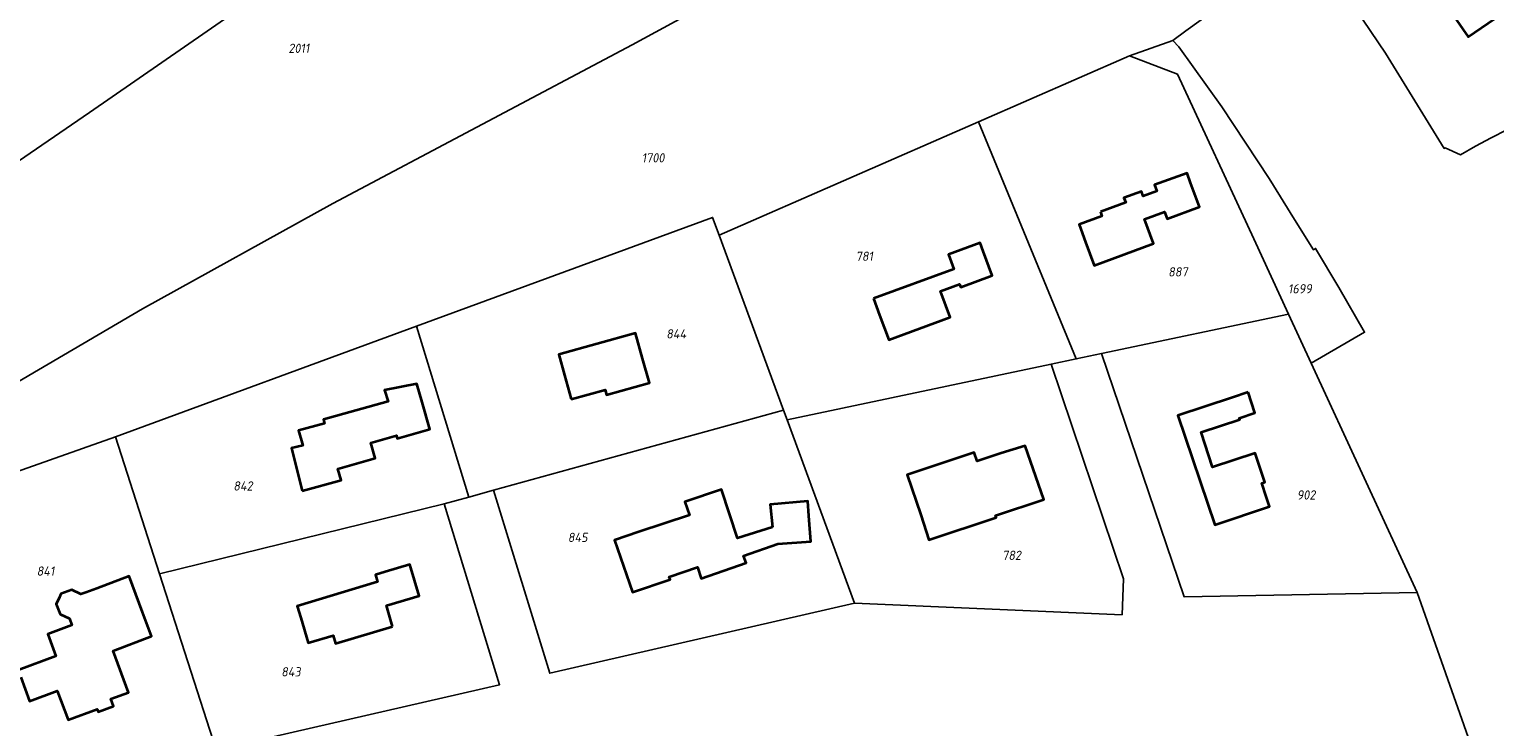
# Model space of a CAD drawing. Extents: x 177930 to 190767, y 381068 to 392034.
# Tile 128 of 256: x 182518 to 182803, y 386455 to 386591. Entities that reach past the tile are written whole.
import ezdxf
from ezdxf.enums import TextEntityAlignment as Align

# ---------------------------------------------------------------- set-up
doc = ezdxf.new("R2010")
doc.units = 0
for name, color, linetype, lineweight in [('B-XX-KG-GRENS_PERCEEL-GV', 150, 'Continuous', 25), ('B-XX-KG-GRENS_PERCEEL-S', 150, 'Continuous', 25), ('B-XX-OG-BEBOUWING-G', 7, 'Continuous', 35)]:
    doc.layers.add(name, color=color, linetype=linetype, lineweight=lineweight)
doc.styles.add('NLCS-ISO', font='NLCS-ISO.ttf', dxfattribs={"height": 1.8})

# ---------------------------------------------------------------- blocks, each defined once
blk = doc.blocks.new('SKG-PERCEELNUMMER-SO')
at = {"layer": 'DefPoints'}
blk.add_point((0, 0), dxfattribs=at)
at = {"style": 'NLCS-ISO', "oblique": 10, "flags": 1}
blk.add_attdef('GEMEENTECODE', text='', height=1.8, dxfattribs=at).set_placement((-0.5, 2.55), align=Align.MIDDLE_RIGHT)
blk.add_attdef('SECTIE', text='', height=1.8, dxfattribs=at).set_placement((0.5, 2.5), align=Align.MIDDLE_LEFT)
at = {"style": 'NLCS-ISO', "oblique": 10}
blk.add_attdef('PERCEELNUMMER', text='', height=1.8, dxfattribs=at).set_placement((0, 0), align=Align.MIDDLE_CENTER)

msp = doc.modelspace()

# ---------------------------------------------------------------- linework, layer by layer
at = {"layer": 'B-XX-KG-GRENS_PERCEEL-GV'}
for points in [[(182491.855, 386549.721), (182505.08, 386558.146), (182529.256, 386574.733), (182561.845, 386597.255), (182527.902, 386682.849), (182524.973, 386677.341), (182520.123, 386669.56), (182507.057, 386651.221), (182499.359, 386642.228), (182493.315, 386635.441), (182484.306, 386628.026), (182480, 386626.283), (182469.837, 386624.593), (182465.988, 386624.061)], [(182762.651, 386535.446), (182767.047, 386525.939), (182777.451, 386531.943), (182772.444, 386540.619), (182767.899, 386548.257), (182767.476, 386547.999), (182763.817, 386553.873), (182758.844, 386561.857), (182749.629, 386575.794), (182741.308, 386587.513), (182740.14, 386588.718), (182731.688, 386585.74), (182741.036, 386582.189), (182755.876, 386550.098)], [(182702.285, 386572.882), (182721.334, 386526.74), (182726.241, 386527.774), (182762.651, 386535.446), (182755.876, 386550.098), (182741.036, 386582.189), (182731.688, 386585.74)], [(182651.829, 386550.817), (182664.336, 386516.771), (182665.035, 386514.867), (182716.427, 386525.705), (182721.334, 386526.74), (182702.285, 386572.882)], [(182592.905, 386533.104), (182603.123, 386499.865), (182607.932, 386501.193), (182664.336, 386516.771), (182651.829, 386550.817), (182650.553, 386554.289)], [(182762.651, 386535.446), (182726.241, 386527.774), (182742.306, 386480.45), (182787.683, 386481.315), (182767.047, 386525.939)], [(182592.905, 386533.104), (182534.31, 386511.571), (182542.872, 386484.937), (182598.304, 386498.534), (182603.123, 386499.865)], [(182665.035, 386514.867), (182678.138, 386479.198), (182730.227, 386476.943), (182730.528, 386483.948), (182716.427, 386525.705)], [(182665.035, 386514.867), (182664.336, 386516.771), (182607.932, 386501.193), (182618.854, 386465.569), (182678.138, 386479.198)], [(182495.723, 386497.966), (182516.379, 386442.01), (182553.899, 386450.636), (182542.872, 386484.937), (182534.31, 386511.571)], [(182553.899, 386450.636), (182609.089, 386463.324), (182598.304, 386498.534), (182542.872, 386484.937)]]:
    msp.add_lwpolyline(points, close=True, dxfattribs=at)
for points in [[(182285.525, 386426.241), (182306.611, 386432.408), (182329.145, 386439.457), (182351.615, 386447.221), (182378.748, 386457.305), (182408.722, 386469.262), (182436.202, 386481.271), (182463.518, 386494.719), (182482.596, 386504.365), (182500.941, 386513.872), (182539.554, 386536.471), (182576.598, 386557.001), (182634.87, 386587.854), (182679.709, 386612.302)], [(182679.709, 386612.302), (182634.87, 386587.854), (182576.598, 386557.001), (182539.554, 386536.471), (182500.941, 386513.872)], [(182495.723, 386497.966), (182534.31, 386511.571), (182592.905, 386533.104), (182650.553, 386554.289), (182651.829, 386550.817), (182702.285, 386572.882), (182731.688, 386585.74), (182740.14, 386588.718), (182742.672, 386590.58), (182767.448, 386608.434)], [(182767.448, 386608.434), (182742.672, 386590.58), (182740.14, 386588.718), (182741.308, 386587.513), (182749.629, 386575.794), (182758.844, 386561.857), (182763.817, 386553.873), (182767.476, 386547.999), (182767.899, 386548.257), (182772.444, 386540.619), (182777.451, 386531.943), (182767.047, 386525.939), (182787.683, 386481.315), (182798.747, 386449.808)], [(182768.46, 386605.58), (182781.52, 386586.24), (182792.928, 386567.712), (182793.152, 386567.819), (182796.081, 386566.473), (182799.053, 386568.146), (182802.059, 386569.757), (182805.098, 386571.305), (182808.169, 386572.789), (182811.271, 386574.208), (182814.401, 386575.562), (182817.559, 386576.851), (182820.743, 386578.073), (182823.951, 386579.229), (182827.184, 386580.317), (182830.438, 386581.337), (182833.713, 386582.29), (182837.007, 386583.173), (182840.319, 386583.988), (182840.781, 386584.067), (182837.448, 386588.887), (182835.902, 386591.122)], [(182805.098, 386571.305), (182802.059, 386569.757), (182799.053, 386568.146), (182796.081, 386566.473), (182793.152, 386567.819), (182792.928, 386567.712), (182781.52, 386586.24), (182768.46, 386605.58)], [(182561.845, 386597.255), (182529.256, 386574.733), (182505.08, 386558.146), (182491.855, 386549.721), (182480.367, 386542.402), (182454.867, 386527.911), (182435.693, 386517.996), (182428.882, 386514.475), (182402.178, 386502.299), (182374.933, 386491.284), (182348.898, 386481.096), (182347.727, 386480.638), (182319.531, 386470.89), (182291.415, 386462.154)], [(182798.747, 386449.808), (182787.683, 386481.315), (182742.306, 386480.45), (182726.241, 386527.774), (182721.334, 386526.74), (182716.427, 386525.705), (182730.528, 386483.948), (182730.227, 386476.943), (182678.138, 386479.198), (182618.854, 386465.569), (182607.932, 386501.193), (182603.123, 386499.865), (182598.304, 386498.534), (182609.089, 386463.324), (182553.899, 386450.636)]]:
    msp.add_lwpolyline(points, dxfattribs=at)
at = {"layer": 'B-XX-OG-BEBOUWING-G'}
for points in [[(182786.211, 386605.937), (182787.359, 386604.282), (182787.811, 386604.596), (182789.508, 386602.135), (182789.056, 386601.822), (182797.628, 386589.442), (182802.702, 386592.953), (182801.706, 386594.392), (182807.601, 386598.474), (182803.098, 386604.977), (182802.994, 386608.145), (182800.555, 386608.065), (182799.435, 386609.442), (182805.67, 386613.771), (182802.318, 386618.601), (182802.113, 386618.459), (182801.805, 386618.902), (182802.01, 386619.045), (182798.656, 386623.875), (182786.285, 386615.29), (182787.273, 386613.845), (182782.857, 386610.775)], [(182726.011, 386555.386), (182726.317, 386554.542), (182721.878, 386552.934), (182723.088, 386549.491), (182724.783, 386544.919), (182736.341, 386549.203), (182734.586, 386553.94), (182738.506, 386555.393), (182739.026, 386553.992), (182745.298, 386556.317), (182743.56, 386561.007), (182742.908, 386562.927), (182736.564, 386560.63), (182737.019, 386559.372), (182734.346, 386558.404), (182734.007, 386559.32), (182730.605, 386558.081), (182730.945, 386557.173)], [(182681.864, 386538.517), (182683.045, 386535.241), (182684.812, 386530.447), (182696.773, 386534.856), (182694.909, 386539.91), (182698.621, 386541.278), (182698.824, 386540.729), (182704.96, 386542.99), (182703.216, 386547.722), (182702.649, 386549.319), (182696.462, 386547.059), (182697.497, 386544.225)], [(182623.04, 386518.905), (182629.636, 386520.754), (182629.915, 386519.759), (182638.248, 386522.095), (182636.919, 386526.834), (182635.543, 386531.727), (182620.606, 386527.586), (182621.721, 386523.606)], [(182570.686, 386501.067), (182578.254, 386503.162), (182577.605, 386505.357), (182584.866, 386507.432), (182584.015, 386510.411), (182589.015, 386511.839), (182589.18, 386511.262), (182595.497, 386513.067), (182593.994, 386518.324), (182592.971, 386521.902), (182586.686, 386520.637), (182587.415, 386518.456), (182574.833, 386514.943), (182575.038, 386514.209), (182569.965, 386512.792), (182570.785, 386509.924), (182568.581, 386509.364)], [(182754.782, 386520.254), (182751.729, 386519.248), (182741.089, 386515.743), (182748.313, 386494.448), (182758.957, 386498.013), (182758.295, 386499.991), (182757.433, 386502.565), (182758.002, 386502.756), (182756.137, 386508.417), (182747.848, 386505.686), (182745.611, 386512.475), (182753.143, 386514.957), (182753.054, 386515.227), (182756.106, 386516.233)], [(182706.736, 386508.399), (182702.045, 386506.833), (182701.474, 386508.544), (182688.418, 386504.186), (182691.041, 386496.369), (182692.645, 386491.539), (182705.706, 386495.875), (182705.586, 386496.239), (182715.021, 386499.371), (182711.397, 386509.86)], [(182662.209, 386494.011), (182655.4, 386491.89), (182652.264, 386501.304), (182645.16, 386498.912), (182646.021, 386496.356), (182636.214, 386493.077), (182631.482, 386491.456), (182634.957, 386481.317), (182642.283, 386483.827), (182642.117, 386484.312), (182647.585, 386486.186), (182648.322, 386484.036), (182657.065, 386487.032), (182656.582, 386488.444), (182663.209, 386490.737), (182669.653, 386491.227), (182669.274, 386496.212), (182669.058, 386499.052), (182661.751, 386498.419)], [(182588.264, 386474.697), (182587.053, 386478.735), (182593.465, 386480.658), (182591.646, 386486.729), (182586.824, 386485.283), (182584.937, 386484.715), (182585.342, 386483.374), (182569.677, 386478.64), (182570.373, 386476.343), (182571.837, 386471.458), (182576.676, 386472.909), (182577.139, 386471.362)]]:
    msp.add_lwpolyline(points, close=True, dxfattribs=at)
msp.add_lwpolyline([(182515.881, 386464.809), (182517.621, 386460.122), (182522.998, 386462.118), (182525.099, 386456.511), (182530.758, 386458.605), (182530.957, 386458.069), (182533.961, 386459.178), (182533.453, 386460.59), (182536.838, 386461.845), (182533.871, 386469.944), (182541.365, 386472.755), (182539.61, 386477.436), (182536.977, 386484.459), (182530.666, 386482.093), (182528.587, 386481.312), (182527.613, 386480.947), (182525.819, 386481.801), (182523.702, 386481.007), (182523.421, 386480.394), (182522.791, 386479.022), (182523.531, 386477.046), (182525.386, 386476.203), (182525.862, 386474.932), (182521.131, 386473.164), (182522.708, 386468.917), (182515.373, 386466.176)], dxfattribs=at)

# ---------------------------------------------------------------- block references
at = {"layer": 'B-XX-KG-GRENS_PERCEEL-S'}
for p, values in [((182570.023, 386587.202), {'PERCEELNUMMER': '2011'}), ((182638.963, 386565.886), {'PERCEELNUMMER': '1700'}), ((182680.078, 386546.732), {'PERCEELNUMMER': '781'}), ((182741.119, 386543.688), {'PERCEELNUMMER': '887'}), ((182764.854, 386540.403), {'PERCEELNUMMER': '1699'}), ((182643.464, 386531.628), {'PERCEELNUMMER': '844'}), ((182559.142, 386502.018), {'PERCEELNUMMER': '842'}), ((182766.063, 386500.272), {'PERCEELNUMMER': '902'}), ((182624.286, 386492.008), {'PERCEELNUMMER': '845'}), ((182708.74, 386488.523), {'PERCEELNUMMER': '782'}), ((182520.716, 386485.451), {'PERCEELNUMMER': '841'}), ((182568.48, 386465.852), {'PERCEELNUMMER': '843'})]:
    msp.add_blockref('SKG-PERCEELNUMMER-SO', p, dxfattribs=at).add_auto_attribs(values)

doc.saveas('drawing.dxf')
